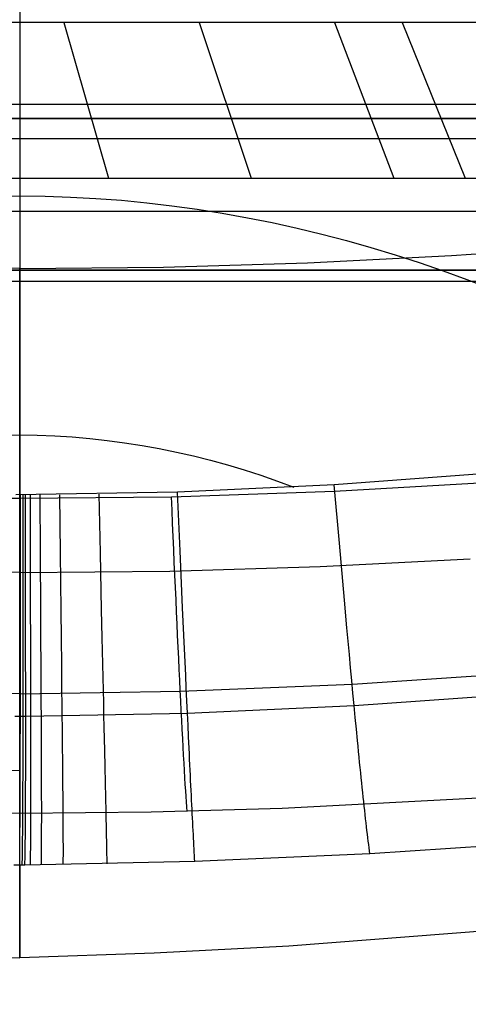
# Model space of a CAD drawing. Extents: x 35624 to 36541, y 4015 to 4839.
# Tile 72 of 150: x 36083 to 36127, y 4015 to 4112. Entities that reach past the tile are written whole.
import ezdxf

# ---------------------------------------------------------------- set-up
doc = ezdxf.new("R2010")
doc.units = 0
for name, color, linetype in [('FUSTO_INTERNO', 200, 'CONTINUOUS'), ('GAMBE', 96, 'CONTINUOUS'), ('IGES_LEVEL_1', 4, 'CONTINUOUS')]:
    doc.layers.add(name, color=color, linetype=linetype)

msp = doc.modelspace()

# ---------------------------------------------------------------- linework, layer by layer
at = {"layer": 'FUSTO_INTERNO'}
for p, q in [((36202.061, 4102.387, -193.153), (35963.02, 4102.387, -193.153)), ((35963.02, 4102.387, -168.153), (36202.061, 4102.387, -168.153)), ((36202.061, 4102.387, -180.653), (35963.02, 4102.387, -180.653)), ((35963.02, 4102.387, -193.153), (36202.061, 4102.387, -193.153)), ((35963.02, 4100.387, -160.156), (36202.061, 4100.387, -160.156)), ((35963.02, 4100.387, -185.156), (36202.061, 4100.387, -185.156)), ((36202.061, 4087.387, -193.153), (35963.02, 4087.387, -193.153)), ((36202.061, 4087.387, -193.153), (35963.02, 4087.387, -193.153)), ((36202.061, 4087.387, -168.153), (35963.02, 4087.387, -168.153)), ((35963.02, 4087.387, -180.653), (36202.061, 4087.387, -180.653)), ((36069.268, 4038.441, -207.429), (36082.542, 4038, -207.428))]:
    msp.add_line(p, q, dxfattribs=at)
at = {"layer": 'FUSTO_INTERNO', "extrusion": (1, 0, 0)}
msp.add_arc((4328.796, -208.428, 36082.542), 290.796, 165.78089, 197.77484, dxfattribs=at)
at = {"layer": 'GAMBE'}
for p, q in [((36125.132, 4088.833, -380.007), (36139.317, 4089.833, -380.007)), ((36110.931, 4088.117, -380.007), (36125.132, 4088.833, -380.007)), ((36082.542, 4087.562, -380.007), (36068.354, 4087.692, -380.007)), ((36082.542, 4087.562, -380.007), (36096.73, 4087.692, -380.007)), ((36096.73, 4087.692, -380.007), (36110.931, 4088.117, -380.007)), ((36112.183, 4058.139, -380.007), (36126.988, 4058.887, -380.007)), ((36082.542, 4057.558, -380.007), (36067.72, 4057.694, -380.007)), ((36082.542, 4057.558, -380.007), (36097.363, 4057.694, -380.007)), ((36097.363, 4057.694, -380.007), (36112.183, 4058.139, -380.007))]:
    msp.add_line(p, q, dxfattribs=at)
at = {"layer": 'GAMBE', "extrusion": (1, -2.22317e-25, 4.86928e-13)}
msp.add_circle((4072.56, -380.002, 36082.542), 15.002, dxfattribs=at)
at = {"layer": 'IGES_LEVEL_1'}
for p, q in [((36082.542, 4579.614, -139.731), (36082.542, 4111.841, -139.731)), ((36082.542, 4129.551, -74.913), (36082.542, 4112.045, -81.805)), ((36082.542, 4112.045, -81.805), (36082.542, 4094.731, -89.161)), ((36130.277, 4111.841, -139.731), (36033.481, 4111.841, -139.731)), ((36086.886, 4111.841, -139.731), (36091.289, 4096.494, -310.602)), ((36100.237, 4111.841, -139.731), (36105.375, 4096.494, -310.602)), ((36113.588, 4111.841, -139.731), (36119.459, 4096.494, -310.602)), ((36120.263, 4111.841, -139.731), (36126.5, 4096.494, -310.602)), ((36130.416, 4103.757, -229.731), (36034.256, 4103.757, -229.731)), ((36034.951, 4096.494, -310.602), (36133.542, 4096.494, -310.602)), ((36080.032, 4094.704, -89.177), (36082.542, 4094.731, -89.161)), ((36082.542, 4094.731, -89.161), (36082.542, 4082.878, -94.518)), ((36082.542, 4094.731, -89.161), (36085.052, 4094.704, -89.177)), ((36085.052, 4094.704, -89.177), (36087.561, 4094.622, -89.224)), ((36087.561, 4094.622, -89.224), (36090.067, 4094.486, -89.301)), ((36090.067, 4094.486, -89.301), (36092.571, 4094.297, -89.408)), ((36092.571, 4094.297, -89.408), (36095.07, 4094.056, -89.546)), ((36095.07, 4094.056, -89.546), (36097.564, 4093.763, -89.712)), ((36097.564, 4093.763, -89.712), (36100.051, 4093.419, -89.908)), ((36100.051, 4093.419, -89.908), (36102.53, 4093.025, -90.132)), ((36133.542, 4093.202, -317.104), (36034.951, 4093.202, -317.104)), ((36102.53, 4093.025, -90.132), (36105.001, 4092.582, -90.384)), ((36105.001, 4092.582, -90.384), (36107.461, 4092.09, -90.664)), ((36107.461, 4092.09, -90.664), (36109.911, 4091.55, -90.971)), ((36109.911, 4091.55, -90.971), (36112.349, 4090.963, -91.305)), ((36112.349, 4090.963, -91.305), (36114.774, 4090.329, -91.665)), ((36114.774, 4090.329, -91.665), (36117.185, 4089.649, -92.052)), ((36117.185, 4089.649, -92.052), (36119.58, 4088.924, -92.464)), ((36119.58, 4088.924, -92.464), (36121.959, 4088.155, -92.902)), ((36121.959, 4088.155, -92.902), (36124.321, 4087.342, -93.364)), ((36124.321, 4087.342, -93.364), (36126.664, 4086.486, -93.851)), ((36133.542, 4086.267, -319.731), (36034.951, 4086.267, -319.731)), ((36082.542, 4064.875, -319.731), (36082.542, 4086.267, -319.731)), ((36126.664, 4086.486, -93.851), (36128.987, 4085.588, -94.361)), ((36082.542, 4082.878, -94.518), (36082.542, 4065.212, -103)), ((36080.811, 4071.104, -100.105), (36082.542, 4071.126, -100.093)), ((36082.542, 4071.126, -100.093), (36084.273, 4071.104, -100.105)), ((36084.273, 4071.104, -100.105), (36086.004, 4071.04, -100.142)), ((36086.004, 4071.04, -100.142), (36087.732, 4070.933, -100.202)), ((36087.732, 4070.933, -100.202), (36089.458, 4070.784, -100.286)), ((36089.458, 4070.784, -100.286), (36091.18, 4070.594, -100.394)), ((36091.18, 4070.594, -100.394), (36092.897, 4070.364, -100.524)), ((36092.897, 4070.364, -100.524), (36094.608, 4070.094, -100.677)), ((36094.608, 4070.094, -100.677), (36096.313, 4069.785, -100.851)), ((36096.313, 4069.785, -100.851), (36098.01, 4069.438, -101.048)), ((36098.01, 4069.438, -101.048), (36099.698, 4069.053, -101.266)), ((36099.698, 4069.053, -101.266), (36101.376, 4068.63, -101.504)), ((36101.376, 4068.63, -101.504), (36103.044, 4068.172, -101.764)), ((36103.044, 4068.172, -101.764), (36104.701, 4067.677, -102.043)), ((36104.701, 4067.677, -102.043), (36106.345, 4067.148, -102.343)), ((36106.345, 4067.148, -102.343), (36107.976, 4066.584, -102.662)), ((36129.014, 4067.36, -103), (36113.571, 4066.216, -103)), ((36113.571, 4066.216, -103), (36098.11, 4065.481, -103)), ((36107.976, 4066.584, -102.662), (36109.592, 4065.986, -103)), ((36114.083, 4060.446, -105.893), (36113.571, 4066.216, -103)), ((36113.608, 4065.578, -319.731), (36129.689, 4066.51, -319.731)), ((36098.11, 4065.481, -103), (36082.146, 4065.213, -103)), ((36082.622, 4059.427, -105.895), (36082.628, 4065.212, -103)), ((36082.874, 4059.427, -105.895), (36082.874, 4065.213, -103)), ((36083.118, 4059.427, -105.895), (36083.114, 4065.213, -103)), ((36083.61, 4059.429, -105.895), (36083.597, 4065.214, -103)), ((36084.593, 4059.433, -105.895), (36084.564, 4065.217, -103)), ((36086.562, 4059.448, -105.896), (36086.5, 4065.231, -103)), ((36090.498, 4059.503, -105.896), (36090.371, 4065.282, -103)), ((36097.512, 4065.027, -319.731), (36113.608, 4065.578, -319.731)), ((36098.366, 4059.705, -105.896), (36098.11, 4065.481, -103)), ((36067.572, 4065.027, -319.731), (36082.542, 4064.875, -319.731)), ((36082.542, 4064.875, -319.731), (36097.512, 4065.027, -319.731)), ((36114.586, 4054.819, -108.851), (36114.083, 4060.446, -105.893)), ((36082.617, 4053.785, -108.856), (36082.622, 4059.427, -105.895)), ((36082.875, 4053.786, -108.856), (36082.874, 4059.427, -105.895)), ((36083.124, 4053.787, -108.856), (36083.118, 4059.427, -105.895)), ((36083.623, 4053.789, -108.856), (36083.61, 4059.429, -105.895)), ((36084.623, 4053.794, -108.857), (36084.593, 4059.433, -105.895)), ((36086.624, 4053.811, -108.857), (36086.562, 4059.448, -105.896)), ((36090.622, 4053.868, -108.858), (36090.498, 4059.503, -105.896)), ((36098.617, 4054.074, -108.858), (36098.366, 4059.705, -105.896)), ((36114.832, 4052.094, -110.375), (36114.586, 4054.819, -108.851)), ((36082.614, 4051.054, -110.381), (36082.617, 4053.785, -108.856)), ((36082.875, 4051.054, -110.381), (36082.875, 4053.786, -108.856)), ((36083.126, 4051.055, -110.381), (36083.124, 4053.787, -108.856)), ((36083.63, 4051.057, -110.381), (36083.623, 4053.789, -108.856)), ((36084.637, 4051.063, -110.382), (36084.623, 4053.794, -108.857)), ((36086.654, 4051.081, -110.383), (36086.624, 4053.811, -108.857)), ((36090.683, 4051.14, -110.384), (36090.622, 4053.868, -108.858)), ((36098.74, 4051.348, -110.384), (36098.617, 4054.074, -108.858)), ((36115.073, 4049.446, -111.948), (36114.832, 4052.094, -110.375)), ((36082.612, 4048.398, -111.955), (36082.614, 4051.054, -110.381)), ((36082.875, 4048.399, -111.955), (36082.875, 4051.054, -110.381)), ((36083.129, 4048.4, -111.955), (36083.126, 4051.055, -110.381)), ((36083.636, 4048.402, -111.955), (36083.63, 4051.057, -110.381)), ((36084.651, 4048.409, -111.956), (36084.637, 4051.063, -110.382)), ((36086.683, 4048.427, -111.957), (36086.654, 4051.081, -110.383)), ((36090.742, 4048.488, -111.958), (36090.683, 4051.14, -110.384)), ((36098.86, 4048.697, -111.958), (36098.74, 4051.348, -110.384)), ((36098.919, 4047.405, -112.77), (36098.86, 4048.697, -111.958)), ((36115.192, 4048.155, -112.76), (36115.073, 4049.446, -111.948)), ((36082.611, 4047.103, -112.766), (36082.612, 4048.398, -111.955)), ((36082.876, 4047.104, -112.766), (36082.875, 4048.399, -111.955)), ((36083.13, 4047.105, -112.767), (36083.129, 4048.4, -111.955)), ((36083.639, 4047.108, -112.767), (36083.636, 4048.402, -111.955)), ((36084.658, 4047.114, -112.768), (36084.651, 4048.409, -111.956)), ((36086.697, 4047.133, -112.769), (36086.683, 4048.427, -111.957)), ((36090.772, 4047.194, -112.77), (36090.742, 4048.488, -111.958)), ((36115.309, 4046.887, -113.591), (36115.192, 4048.155, -112.76)), ((36115.38, 4046.513, -313.404), (36143.769, 4048.44, -313.418)), ((36082.61, 4045.832, -113.598), (36082.611, 4047.103, -112.766)), ((36082.876, 4045.833, -113.598), (36082.876, 4047.104, -112.766)), ((36083.131, 4045.834, -113.598), (36083.13, 4047.105, -112.767)), ((36083.642, 4045.837, -113.599), (36083.639, 4047.108, -112.767)), ((36084.665, 4045.843, -113.599), (36084.658, 4047.114, -112.768)), ((36086.711, 4045.863, -113.601), (36086.697, 4047.133, -112.769)), ((36090.8, 4045.925, -113.602), (36090.772, 4047.194, -112.77)), ((36098.978, 4046.136, -113.602), (36098.919, 4047.405, -112.77)), ((36115.425, 4045.645, -114.446), (36115.309, 4046.887, -113.591)), ((36082.542, 4045.567, -313.389), (36066.694, 4045.833, -313.396)), ((36082.542, 4045.567, -313.389), (36098.39, 4045.833, -313.396)), ((36082.608, 4044.586, -114.453), (36082.61, 4045.832, -113.598)), ((36082.875, 4044.587, -114.453), (36082.876, 4045.833, -113.598)), ((36083.132, 4044.588, -114.453), (36083.131, 4045.834, -113.598)), ((36083.645, 4044.591, -114.454), (36083.642, 4045.837, -113.599)), ((36084.671, 4044.598, -114.455), (36084.665, 4045.843, -113.599)), ((36086.725, 4044.618, -114.456), (36086.711, 4045.863, -113.601)), ((36090.829, 4044.681, -114.457), (36090.8, 4045.925, -113.602)), ((36098.39, 4045.833, -313.396), (36115.38, 4046.513, -313.404)), ((36099.035, 4044.893, -114.457), (36098.978, 4046.136, -113.602)), ((36099.092, 4043.677, -115.339), (36099.035, 4044.893, -114.457)), ((36115.539, 4044.43, -115.327), (36115.425, 4045.645, -114.446)), ((36115.539, 4044.43, -115.327), (36131.96, 4045.591, -115.307)), ((36082.607, 4043.368, -115.335), (36082.608, 4044.586, -114.453)), ((36082.875, 4043.369, -115.335), (36082.875, 4044.587, -114.453)), ((36083.132, 4043.37, -115.335), (36083.132, 4044.588, -114.453)), ((36083.647, 4043.373, -115.336), (36083.645, 4044.591, -114.454)), ((36084.677, 4043.38, -115.337), (36084.671, 4044.598, -114.455)), ((36086.738, 4043.4, -115.338), (36086.725, 4044.618, -114.456)), ((36090.856, 4043.463, -115.339), (36090.829, 4044.681, -114.457)), ((36099.092, 4043.677, -115.339), (36115.539, 4044.43, -115.327)), ((36115.651, 4043.243, -116.24), (36115.539, 4044.43, -115.327)), ((36082.074, 4043.37, -115.335), (36082.875, 4043.369, -115.335)), ((36082.605, 4042.177, -116.247), (36082.607, 4043.368, -115.335)), ((36082.874, 4042.178, -116.248), (36082.875, 4043.369, -115.335)), ((36082.875, 4043.369, -115.335), (36083.132, 4043.37, -115.335)), ((36083.132, 4043.37, -115.335), (36099.092, 4043.677, -115.339)), ((36083.133, 4042.18, -116.248), (36083.132, 4043.37, -115.335)), ((36083.65, 4042.183, -116.248), (36083.647, 4043.373, -115.336)), ((36084.683, 4042.19, -116.249), (36084.677, 4043.38, -115.337)), ((36086.751, 4042.211, -116.25), (36086.738, 4043.4, -115.338)), ((36090.883, 4042.274, -116.252), (36090.856, 4043.463, -115.339)), ((36099.147, 4042.489, -116.252), (36099.092, 4043.677, -115.339)), ((36115.762, 4042.085, -117.187), (36115.651, 4043.243, -116.24)), ((36082.603, 4041.017, -117.195), (36082.605, 4042.177, -116.247)), ((36082.873, 4041.018, -117.195), (36082.874, 4042.178, -116.248)), ((36083.133, 4041.019, -117.195), (36083.133, 4042.18, -116.248)), ((36083.651, 4041.022, -117.195), (36083.65, 4042.183, -116.248)), ((36084.689, 4041.03, -117.196), (36084.683, 4042.19, -116.249)), ((36086.764, 4041.051, -117.198), (36086.751, 4042.211, -116.25)), ((36090.909, 4041.115, -117.199), (36090.883, 4042.274, -116.252)), ((36099.202, 4041.331, -117.199), (36099.147, 4042.489, -116.252)), ((36115.87, 4040.959, -118.173), (36115.762, 4042.085, -117.187)), ((36082.601, 4039.887, -118.181), (36082.603, 4041.017, -117.195)), ((36082.872, 4039.888, -118.181), (36082.873, 4041.018, -117.195)), ((36083.132, 4039.89, -118.181), (36083.133, 4041.019, -117.195)), ((36083.653, 4039.893, -118.181), (36083.651, 4041.022, -117.195)), ((36084.694, 4039.901, -118.182), (36084.689, 4041.03, -117.196)), ((36086.776, 4039.923, -118.184), (36086.764, 4041.051, -117.198)), ((36090.935, 4039.988, -118.185), (36090.909, 4041.115, -117.199)), ((36099.255, 4040.204, -118.185), (36099.202, 4041.331, -117.199)), ((36115.924, 4040.409, -118.682), (36115.87, 4040.959, -118.173)), ((36090.947, 4039.436, -118.694), (36090.935, 4039.988, -118.185)), ((36099.281, 4039.652, -118.694), (36099.255, 4040.204, -118.185)), ((36115.977, 4039.866, -119.202), (36115.924, 4040.409, -118.682)), ((36082.599, 4038.791, -119.21), (36082.6, 4039.335, -118.69)), ((36082.6, 4039.335, -118.69), (36082.601, 4039.887, -118.181)), ((36082.87, 4038.792, -119.21), (36082.871, 4039.336, -118.69)), ((36082.871, 4039.336, -118.69), (36082.872, 4039.888, -118.181)), ((36083.132, 4039.337, -118.69), (36083.132, 4039.89, -118.181)), ((36083.132, 4038.793, -119.211), (36083.132, 4039.337, -118.69)), ((36083.653, 4039.341, -118.691), (36083.653, 4039.893, -118.181)), ((36083.654, 4038.797, -119.211), (36083.653, 4039.341, -118.691)), ((36084.696, 4039.349, -118.691), (36084.694, 4039.901, -118.182)), ((36084.698, 4038.805, -119.212), (36084.696, 4039.349, -118.691)), ((36086.781, 4039.371, -118.693), (36086.776, 4039.923, -118.184)), ((36086.787, 4038.827, -119.213), (36086.781, 4039.371, -118.693)), ((36090.96, 4038.893, -119.215), (36090.947, 4039.436, -118.694)), ((36099.307, 4039.11, -119.214), (36099.281, 4039.652, -118.694)), ((36099.333, 4038.575, -119.747), (36099.307, 4039.11, -119.214)), ((36116.03, 4039.332, -119.735), (36115.977, 4039.866, -119.202)), ((36116.082, 4038.807, -120.28), (36116.03, 4039.332, -119.735)), ((36082.596, 4037.728, -120.288), (36082.598, 4038.255, -119.743)), ((36082.598, 4038.255, -119.743), (36082.599, 4038.791, -119.21)), ((36082.868, 4037.729, -120.288), (36082.869, 4038.256, -119.743)), ((36082.869, 4038.256, -119.743), (36082.87, 4038.792, -119.21)), ((36083.13, 4037.731, -120.288), (36083.131, 4038.258, -119.743)), ((36083.131, 4038.258, -119.743), (36083.132, 4038.793, -119.211)), ((36083.654, 4038.261, -119.744), (36083.654, 4038.797, -119.211)), ((36083.654, 4037.734, -120.289), (36083.654, 4038.261, -119.744)), ((36084.7, 4038.27, -119.744), (36084.698, 4038.805, -119.212)), ((36084.702, 4037.743, -120.29), (36084.7, 4038.27, -119.744)), ((36086.792, 4038.292, -119.746), (36086.787, 4038.827, -119.213)), ((36086.797, 4037.765, -120.291), (36086.792, 4038.292, -119.746)), ((36090.972, 4038.358, -119.747), (36090.96, 4038.893, -119.215)), ((36090.984, 4037.832, -120.293), (36090.972, 4038.358, -119.747)), ((36099.358, 4038.049, -120.292), (36099.333, 4038.575, -119.747)), ((36099.383, 4037.532, -120.851), (36099.358, 4038.049, -120.292)), ((36116.134, 4038.29, -120.839), (36116.082, 4038.807, -120.28)), ((36116.186, 4037.783, -121.412), (36116.134, 4038.29, -120.839)), ((36082.593, 4036.701, -121.419), (36082.595, 4037.21, -120.847)), ((36082.595, 4037.21, -120.847), (36082.596, 4037.728, -120.288)), ((36082.866, 4036.702, -121.42), (36082.867, 4037.211, -120.847)), ((36082.867, 4037.211, -120.847), (36082.868, 4037.729, -120.288)), ((36083.128, 4036.704, -121.42), (36083.13, 4037.213, -120.847)), ((36083.13, 4037.213, -120.847), (36083.13, 4037.731, -120.288)), ((36083.654, 4037.216, -120.848), (36083.654, 4037.734, -120.289)), ((36083.654, 4036.708, -121.42), (36083.654, 4037.216, -120.848)), ((36084.703, 4037.225, -120.848), (36084.702, 4037.743, -120.29)), ((36084.705, 4036.716, -121.421), (36084.703, 4037.225, -120.848)), ((36086.802, 4037.248, -120.85), (36086.797, 4037.765, -120.291)), ((36086.807, 4036.739, -121.422), (36086.802, 4037.248, -120.85)), ((36090.995, 4037.314, -120.851), (36090.984, 4037.832, -120.293)), ((36091.006, 4036.806, -121.424), (36090.995, 4037.314, -120.851)), ((36099.408, 4037.025, -121.423), (36099.383, 4037.532, -120.851)), ((36099.432, 4036.526, -122.011), (36099.408, 4037.025, -121.423)), ((36116.236, 4037.284, -121.999), (36116.186, 4037.783, -121.412)), ((36116.287, 4036.795, -122.602), (36116.236, 4037.284, -121.999)), ((36082.589, 4035.711, -122.61), (36082.591, 4036.201, -122.007)), ((36082.591, 4036.201, -122.007), (36082.593, 4036.701, -121.419)), ((36082.862, 4035.712, -122.61), (36082.864, 4036.202, -122.007)), ((36082.864, 4036.202, -122.007), (36082.866, 4036.702, -121.42)), ((36083.126, 4035.714, -122.61), (36083.127, 4036.204, -122.007)), ((36083.127, 4036.204, -122.007), (36083.128, 4036.704, -121.42)), ((36083.653, 4036.208, -122.008), (36083.654, 4036.708, -121.42)), ((36083.653, 4035.717, -122.61), (36083.653, 4036.208, -122.008)), ((36084.706, 4036.217, -122.008), (36084.705, 4036.716, -121.421)), ((36084.707, 4035.726, -122.611), (36084.706, 4036.217, -122.008)), ((36086.812, 4036.24, -122.01), (36086.807, 4036.739, -121.422)), ((36086.816, 4035.749, -122.613), (36086.812, 4036.24, -122.01)), ((36091.017, 4036.307, -122.011), (36091.006, 4036.806, -121.424)), ((36091.028, 4035.817, -122.614), (36091.017, 4036.307, -122.011)), ((36099.456, 4036.037, -122.613), (36099.432, 4036.526, -122.011)), ((36116.336, 4036.316, -123.221), (36116.287, 4036.795, -122.602)), ((36116.386, 4035.846, -123.857), (36116.336, 4036.316, -123.221)), ((36082.585, 4034.759, -123.864), (36082.587, 4035.23, -123.229)), ((36082.587, 4035.23, -123.229), (36082.589, 4035.711, -122.61)), ((36082.858, 4034.76, -123.865), (36082.86, 4035.231, -123.229)), ((36082.86, 4035.231, -123.229), (36082.862, 4035.712, -122.61)), ((36083.123, 4034.761, -123.865), (36083.124, 4035.233, -123.229)), ((36083.124, 4035.233, -123.229), (36083.126, 4035.714, -122.61)), ((36083.651, 4034.765, -123.865), (36083.652, 4035.237, -123.229)), ((36083.652, 4035.237, -123.229), (36083.653, 4035.717, -122.61)), ((36084.708, 4035.246, -123.23), (36084.707, 4035.726, -122.611)), ((36084.709, 4034.774, -123.866), (36084.708, 4035.246, -123.23)), ((36086.82, 4035.269, -123.231), (36086.816, 4035.749, -122.613)), ((36086.824, 4034.798, -123.867), (36086.82, 4035.269, -123.231)), ((36091.039, 4035.337, -123.233), (36091.028, 4035.817, -122.614)), ((36091.049, 4034.866, -123.869), (36091.039, 4035.337, -123.233)), ((36099.479, 4035.557, -123.232), (36099.456, 4036.037, -122.613)), ((36099.503, 4035.087, -123.868), (36099.479, 4035.557, -123.232)), ((36099.525, 4034.626, -124.521), (36099.503, 4035.087, -123.868)), ((36134.342, 4035.609, -297.202), (36108.444, 4034.268, -297.202)), ((36116.434, 4035.386, -124.511), (36116.386, 4035.846, -123.857)), ((36116.482, 4034.936, -125.183), (36116.434, 4035.386, -124.511)), ((36082.58, 4033.846, -125.19), (36082.582, 4034.297, -124.518)), ((36082.582, 4034.297, -124.518), (36082.585, 4034.759, -123.864)), ((36082.853, 4033.847, -125.19), (36082.856, 4034.298, -124.518)), ((36082.856, 4034.298, -124.518), (36082.858, 4034.76, -123.865)), ((36083.118, 4033.849, -125.19), (36083.121, 4034.3, -124.518)), ((36083.121, 4034.3, -124.518), (36083.123, 4034.761, -123.865)), ((36083.648, 4033.853, -125.19), (36083.65, 4034.304, -124.519)), ((36083.65, 4034.304, -124.519), (36083.651, 4034.765, -123.865)), ((36084.709, 4034.313, -124.519), (36084.709, 4034.774, -123.866)), ((36084.709, 4033.862, -125.191), (36084.709, 4034.313, -124.519)), ((36086.828, 4034.337, -124.521), (36086.824, 4034.798, -123.867)), ((36086.831, 4033.886, -125.192), (36086.828, 4034.337, -124.521)), ((36091.059, 4034.406, -124.522), (36091.049, 4034.866, -123.869)), ((36091.068, 4033.955, -125.194), (36091.059, 4034.406, -124.522)), ((36108.444, 4034.268, -297.202), (36095.496, 4033.896, -297.202)), ((36099.548, 4034.176, -125.193), (36099.525, 4034.626, -124.521)), ((36099.57, 4033.736, -125.884), (36099.548, 4034.176, -125.193)), ((36116.53, 4034.496, -125.874), (36116.482, 4034.936, -125.183)), ((36116.577, 4034.067, -126.586), (36116.53, 4034.496, -125.874)), ((36082.542, 4033.765, -297.202), (36069.588, 4033.896, -297.202)), ((36095.496, 4033.896, -297.202), (36082.542, 4033.765, -297.202)), ((36082.574, 4032.973, -126.592), (36082.577, 4033.404, -125.881)), ((36082.577, 4033.404, -125.881), (36082.58, 4033.846, -125.19)), ((36082.847, 4032.975, -126.592), (36082.85, 4033.406, -125.881)), ((36082.85, 4033.406, -125.881), (36082.853, 4033.847, -125.19)), ((36083.113, 4032.976, -126.592), (36083.116, 4033.407, -125.881)), ((36083.116, 4033.407, -125.881), (36083.118, 4033.849, -125.19)), ((36083.645, 4032.981, -126.593), (36083.647, 4033.411, -125.882)), ((36083.647, 4033.411, -125.882), (36083.648, 4033.853, -125.19)), ((36084.709, 4033.421, -125.882), (36084.709, 4033.862, -125.191)), ((36084.709, 4032.99, -126.593), (36084.709, 4033.421, -125.882)), ((36086.834, 4033.445, -125.883), (36086.831, 4033.886, -125.192)), ((36086.837, 4033.015, -126.594), (36086.834, 4033.445, -125.883)), ((36091.078, 4033.514, -125.885), (36091.068, 4033.955, -125.194)), ((36091.087, 4033.084, -126.595), (36091.078, 4033.514, -125.885)), ((36099.591, 4033.306, -126.595), (36099.57, 4033.736, -125.884)), ((36099.613, 4032.887, -127.327), (36099.591, 4033.306, -126.595)), ((36116.624, 4033.647, -127.318), (36116.577, 4034.067, -126.586)), ((36116.67, 4033.239, -128.072), (36116.624, 4033.647, -127.318)), ((36116.715, 4032.841, -128.848), (36116.67, 4033.239, -128.072)), ((36082.567, 4032.143, -128.077), (36082.571, 4032.553, -127.324)), ((36082.571, 4032.553, -127.324), (36082.574, 4032.973, -126.592)), ((36082.84, 4032.144, -128.077), (36082.844, 4032.554, -127.324)), ((36082.844, 4032.554, -127.324), (36082.847, 4032.975, -126.592)), ((36083.107, 4032.146, -128.077), (36083.11, 4032.556, -127.324)), ((36083.11, 4032.556, -127.324), (36083.113, 4032.976, -126.592)), ((36083.64, 4032.15, -128.078), (36083.643, 4032.56, -127.324)), ((36083.643, 4032.56, -127.324), (36083.645, 4032.981, -126.593)), ((36084.706, 4031.761, -128.854), (36084.708, 4032.16, -128.078)), ((36084.708, 4032.57, -127.325), (36084.709, 4032.99, -126.593)), ((36084.708, 4032.16, -128.078), (36084.708, 4032.57, -127.325)), ((36086.839, 4032.594, -127.326), (36086.837, 4033.015, -126.594)), ((36086.841, 4032.185, -128.079), (36086.839, 4032.594, -127.326)), ((36086.843, 4031.786, -128.855), (36086.841, 4032.185, -128.079)), ((36091.095, 4032.664, -127.327), (36091.087, 4033.084, -126.595)), ((36091.103, 4032.255, -128.08), (36091.095, 4032.664, -127.327)), ((36091.111, 4031.857, -128.856), (36091.103, 4032.255, -128.08)), ((36099.633, 4032.478, -128.08), (36099.613, 4032.887, -127.327)), ((36099.654, 4032.08, -128.856), (36099.633, 4032.478, -128.08)), ((36116.76, 4032.454, -129.648), (36116.715, 4032.841, -128.848)), ((36116.804, 4032.078, -130.472), (36116.76, 4032.454, -129.648)), ((36082.555, 4030.978, -130.476), (36082.56, 4031.355, -129.653)), ((36082.56, 4031.355, -129.653), (36082.564, 4031.744, -128.853)), ((36082.564, 4031.744, -128.853), (36082.567, 4032.143, -128.077)), ((36082.828, 4030.98, -130.476), (36082.832, 4031.357, -129.653)), ((36082.832, 4031.357, -129.653), (36082.836, 4031.745, -128.853)), ((36082.836, 4031.745, -128.853), (36082.84, 4032.144, -128.077)), ((36083.096, 4030.982, -130.476), (36083.1, 4031.359, -129.653)), ((36083.1, 4031.359, -129.653), (36083.104, 4031.747, -128.853)), ((36083.104, 4031.747, -128.853), (36083.107, 4032.146, -128.077)), ((36083.631, 4030.986, -130.477), (36083.635, 4031.363, -129.653)), ((36083.635, 4031.363, -129.653), (36083.638, 4031.751, -128.854)), ((36083.638, 4031.751, -128.854), (36083.64, 4032.15, -128.078)), ((36084.703, 4030.996, -130.477), (36084.705, 4031.373, -129.654)), ((36084.705, 4031.373, -129.654), (36084.706, 4031.761, -128.854)), ((36086.845, 4031.398, -129.654), (36086.843, 4031.786, -128.855)), ((36086.846, 4031.022, -130.478), (36086.845, 4031.398, -129.654)), ((36091.119, 4031.469, -129.655), (36091.111, 4031.857, -128.856)), ((36091.126, 4031.093, -130.479), (36091.119, 4031.469, -129.655)), ((36099.673, 4031.693, -129.655), (36099.654, 4032.08, -128.856)), ((36099.693, 4031.317, -130.478), (36099.673, 4031.693, -129.655)), ((36099.712, 4030.952, -131.327), (36099.693, 4031.317, -130.478)), ((36116.848, 4031.714, -131.321), (36116.804, 4032.078, -130.472)), ((36116.891, 4031.36, -132.197), (36116.848, 4031.714, -131.321)), ((36116.934, 4031.019, -133.099), (36116.891, 4031.36, -132.197)), ((36082.541, 4029.915, -133.102), (36082.546, 4030.258, -132.2)), ((36082.546, 4030.258, -132.2), (36082.551, 4030.612, -131.325)), ((36082.551, 4030.612, -131.325), (36082.555, 4030.978, -130.476)), ((36082.813, 4029.916, -133.102), (36082.818, 4030.259, -132.2)), ((36082.818, 4030.259, -132.2), (36082.823, 4030.614, -131.325)), ((36082.823, 4030.614, -131.325), (36082.828, 4030.98, -130.476)), ((36083.082, 4029.918, -133.102), (36083.087, 4030.261, -132.2)), ((36083.087, 4030.261, -132.2), (36083.091, 4030.616, -131.325)), ((36083.091, 4030.616, -131.325), (36083.096, 4030.982, -130.476)), ((36083.619, 4029.923, -133.102), (36083.624, 4030.266, -132.2)), ((36083.624, 4030.266, -132.2), (36083.628, 4030.62, -131.326)), ((36083.628, 4030.62, -131.326), (36083.631, 4030.986, -130.477)), ((36084.696, 4029.933, -133.103), (36084.698, 4030.276, -132.201)), ((36084.698, 4030.276, -132.201), (36084.701, 4030.631, -131.326)), ((36084.701, 4030.631, -131.326), (36084.703, 4030.996, -130.477)), ((36086.847, 4030.656, -131.327), (36086.846, 4031.022, -130.478)), ((36086.847, 4030.302, -132.201), (36086.847, 4030.656, -131.327)), ((36086.847, 4029.959, -133.103), (36086.847, 4030.302, -132.201)), ((36091.133, 4030.728, -131.327), (36091.126, 4031.093, -130.479)), ((36091.139, 4030.374, -132.202), (36091.133, 4030.728, -131.327)), ((36091.145, 4030.032, -133.104), (36091.139, 4030.374, -132.202)), ((36099.73, 4030.598, -132.202), (36099.712, 4030.952, -131.327)), ((36099.748, 4030.256, -133.103), (36099.73, 4030.598, -132.202)), ((36099.766, 4029.926, -134.033), (36099.748, 4030.256, -133.103)), ((36116.976, 4030.689, -134.03), (36116.934, 4031.019, -133.099)), ((36117.018, 4030.37, -134.99), (36116.976, 4030.689, -134.03)), ((36117.059, 4030.064, -135.979), (36117.018, 4030.37, -134.99)), ((36134.362, 4030.94, -137), (36117.099, 4029.769, -137)), ((36082.794, 4028.957, -135.98), (36082.801, 4029.265, -134.991)), ((36082.801, 4029.265, -134.991), (36082.807, 4029.585, -134.032)), ((36082.807, 4029.585, -134.032), (36082.813, 4029.916, -133.102)), ((36083.064, 4028.96, -135.98), (36083.07, 4029.267, -134.991)), ((36083.07, 4029.267, -134.991), (36083.076, 4029.587, -134.032)), ((36083.076, 4029.587, -134.032), (36083.082, 4029.918, -133.102)), ((36083.604, 4028.964, -135.98), (36083.609, 4029.272, -134.991)), ((36083.609, 4029.272, -134.991), (36083.614, 4029.592, -134.032)), ((36083.614, 4029.592, -134.032), (36083.619, 4029.923, -133.102)), ((36084.685, 4028.975, -135.98), (36084.689, 4029.283, -134.991)), ((36084.689, 4029.283, -134.991), (36084.692, 4029.602, -134.032)), ((36084.692, 4029.602, -134.032), (36084.696, 4029.933, -133.103)), ((36086.845, 4029.002, -135.98), (36086.846, 4029.309, -134.992)), ((36086.846, 4029.309, -134.992), (36086.847, 4029.628, -134.033)), ((36086.847, 4029.628, -134.033), (36086.847, 4029.959, -133.103)), ((36091.15, 4029.701, -134.033), (36091.145, 4030.032, -133.104)), ((36091.155, 4029.382, -134.992), (36091.15, 4029.701, -134.033)), ((36091.16, 4029.075, -135.98), (36091.155, 4029.382, -134.992)), ((36099.782, 4029.608, -134.992), (36099.766, 4029.926, -134.033)), ((36099.799, 4029.301, -135.98), (36099.782, 4029.608, -134.992)), ((36099.815, 4029.006, -137), (36099.799, 4029.301, -135.98)), ((36117.099, 4029.769, -137), (36099.815, 4029.006, -137)), ((36117.099, 4029.769, -137), (36117.059, 4030.064, -135.979)), ((36082.542, 4028.66, -137), (36081.977, 4028.664, -137)), ((36082.787, 4028.661, -137), (36082.542, 4028.66, -137)), ((36082.787, 4028.662, -137), (36082.794, 4028.957, -135.98)), ((36083.057, 4028.664, -137), (36082.787, 4028.661, -137)), ((36099.815, 4029.006, -137), (36083.057, 4028.664, -137)), ((36083.057, 4028.664, -137), (36083.064, 4028.96, -135.98)), ((36083.598, 4028.669, -137), (36083.604, 4028.964, -135.98)), ((36084.68, 4028.68, -137), (36084.685, 4028.975, -135.98)), ((36086.843, 4028.707, -137), (36086.845, 4029.002, -135.98)), ((36091.164, 4028.78, -137), (36091.16, 4029.075, -135.98)), ((36135.614, 4022.699, -208.431), (36109.087, 4020.659, -208.43)), ((36109.087, 4020.659, -208.43), (36095.816, 4019.967, -208.429)), ((36069.268, 4019.967, -208.429), (36082.542, 4019.514, -208.428)), ((36095.816, 4019.967, -208.429), (36082.542, 4019.514, -208.428))]:
    msp.add_line(p, q, dxfattribs=at)
at = {"layer": 'IGES_LEVEL_1', "extrusion": (1, 4.13761e-12, 5.71363e-12)}
msp.add_arc((4064.984, -286.836, 36082.542), 32.895, 198.36785, 269.8107, dxfattribs=at)
at = {"layer": 'IGES_LEVEL_1', "extrusion": (0.999048, 0.042612, -0.00939)}
msp.add_arc((2523.318, 53.615, 36239.353), 33.057, 198.56739, 269.57111, dxfattribs=at)
at = {"layer": 'IGES_LEVEL_1', "extrusion": (1, 0, 0)}
msp.add_arc((4303.088, -208.437, 36082.542), 283.574, 165.409, 198.2413, dxfattribs=at)

doc.saveas('drawing.dxf')
